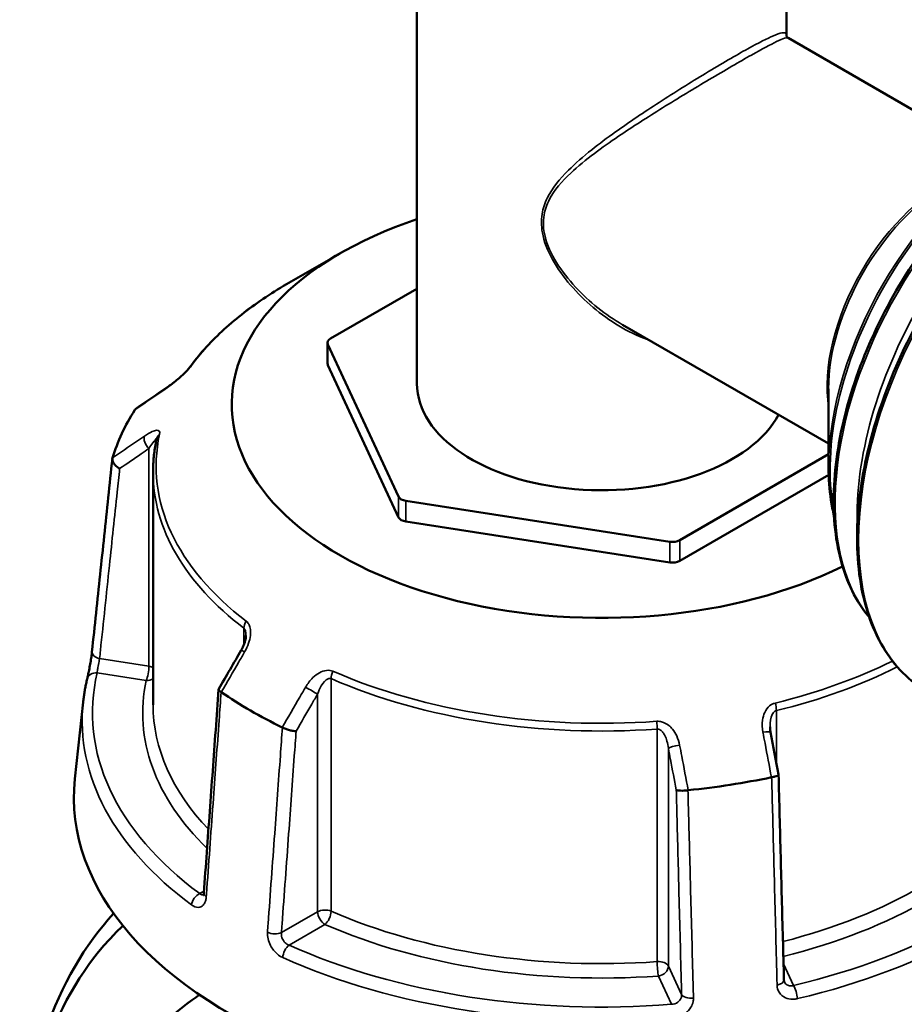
# Model space of a CAD drawing. Header units: millimetres. Extents: x 0 to 926, y 0 to 951.
# Tile 15 of 17: x 669 to 754, y 807 to 902. Entities that reach past the tile are written whole.
import ezdxf

# ---------------------------------------------------------------- set-up
doc = ezdxf.new("R2010")
doc.units = ezdxf.units.MM
doc.layers.add('Visible (ANSI)', color=7, linetype='Continuous', lineweight=50)
doc.layers.add('Visible Narrow (ANSI)', color=7, linetype='Continuous', lineweight=35)

msp = doc.modelspace()

# ---------------------------------------------------------------- linework, layer by layer
at = {"layer": 'Visible (ANSI)'}
for p, q in [((707.123, 908.642), (707.123, 866.855)), ((742.823, 908.642), (742.823, 900.511)), ((762.893, 888.771), (742.988, 900.263)), ((699.695, 879.449), (694.527, 876.466)), ((707.123, 876.023), (698.78, 871.206)), ((746.893, 861.058), (726.988, 872.551)), ((698.487, 868.798), (698.487, 870.798)), ((698.521, 870.649), (705.35, 855.934)), ((698.521, 868.648), (705.35, 853.934)), ((746.893, 866.35), (746.893, 858.751)), ((732.509, 851.732), (746.893, 860.037)), ((681.623, 858.311), (681.623, 835.828)), ((732.509, 849.732), (746.904, 858.043)), ((706.057, 855.526), (731.543, 851.583)), ((706.057, 853.525), (731.543, 849.583)), ((674.864, 836.06), (674.071, 828.668))]:
    msp.add_line(p, q, dxfattribs=at)
for centre, major_axis, ratio, start_param, end_param in [((724.973, 864.855), (-35.749, 0), 0.57735, 5.235194, 8.562735), ((699.487, 870.798), (-1, 0), 0.57735, 5.497787, 6.544985), ((699.487, 868.798), (-1, 0), 0.57735, 0, 0.261799), ((11629.662, -9759.212), (-14681.182, 6105.926), 0.781167, 5.814792, 5.815074), ((724.973, 866.855), (17.85, 0), 0.57735, 3.141593, 5.98775), ((724.973, 854.853), (-47.999, 0), 0.57735, 5.934582, 6.10819), ((706.316, 856.083), (-1, 0), 0.57735, 0.261799, 1.308997), ((706.316, 854.083), (-1, 0), 0.57735, 0.261799, 1.308997), ((731.802, 852.141), (-1, 0), 0.57735, 1.308997, 2.356194), ((731.802, 850.14), (-1, 0), 0.57735, 1.308997, 2.356194), ((8674.201, -3808.448), (-8000.893, -13857.955), 0.577385, 4.710226, 4.710498), ((724.973, 854.853), (-47.999, 0), 0.57735, 0.698594, 0.872202), ((-2142.8, -2086.029), (-2409.457, 15580.337), 0.211644, 4.867779, 4.868046), ((724.973, 826.847), (51, 0), 0.57735, 3.079689, 6.248031), ((724.973, 854.853), (-47.999, 0), 0.57735, 1.745791, 1.9194)]:
    msp.add_ellipse(centre, major_axis=major_axis, ratio=ratio, start_param=start_param, end_param=end_param, dxfattribs=at)
for points, knots in [([(742.988, 900.263), (742.965, 900.276), (742.941, 900.294), (742.898, 900.336), (742.879, 900.361), (742.851, 900.408), (742.841, 900.43), (742.829, 900.468), (742.826, 900.483), (742.823, 900.504), (742.823, 900.51), (742.823, 900.511)], [9.3600345, 9.3600345, 9.3600345, 9.3600345, 9.4037193, 9.4037193, 9.4474042, 9.4474042, 9.491089, 9.491089, 9.5347738, 9.5347738, 9.5784587, 9.5784587, 9.5784587, 9.5784587]), ([(750.832, 844.255), (750.422, 844.739), (750.045, 845.266), (748.684, 847.53), (747.989, 849.581), (747.286, 854.223), (747.292, 856.822), (748.012, 862.285), (748.726, 865.148), (750.787, 870.844), (752.132, 873.676), (755.317, 879.028), (757.156, 881.547), (761.145, 886.022), (763.296, 887.976), (767.699, 891.122), (769.952, 892.311), (774.334, 893.79), (776.465, 894.082), (778.763, 893.865), (779.091, 893.82), (779.414, 893.762)], [4.131017, 4.131017, 4.131017, 4.131017, 4.236488, 4.236488, 4.553095, 4.553095, 4.875486, 4.875486, 5.198296, 5.198296, 5.520616, 5.520616, 5.842752, 5.842752, 6.165131, 6.165131, 6.487996, 6.487996, 6.810029, 6.810029, 6.864557, 6.864557, 6.864557, 6.864557]), ([(756.42, 837.083), (754.713, 838.068), (753.276, 839.517), (751.067, 843.201), (750.308, 845.45), (749.544, 850.538), (749.553, 853.386), (750.346, 859.37), (751.131, 862.506), (753.392, 868.746), (754.867, 871.848), (758.358, 877.711), (760.373, 880.47), (764.745, 885.371), (767.1, 887.511), (771.922, 890.954), (774.388, 892.256), (779.183, 893.875), (781.513, 894.194), (785.388, 893.83), (786.996, 893.33), (788.42, 892.508)], [3.926991, 3.926991, 3.926991, 3.926991, 4.23737, 4.23737, 4.554304, 4.554304, 4.876498, 4.876498, 5.199061, 5.199061, 5.521175, 5.521175, 5.843122, 5.843122, 6.165292, 6.165292, 6.487906, 6.487906, 6.809768, 6.809768, 7.068583, 7.068583, 7.068583, 7.068583]), ([(694.527, 876.466), (693.738, 876.01), (692.978, 875.536), (691.522, 874.555), (690.825, 874.047), (689.499, 872.999), (688.869, 872.46), (687.682, 871.351), (687.124, 870.783), (686.083, 869.619), (685.599, 869.024), (685.155, 868.418)], [3.1415927, 3.1415927, 3.1415927, 3.1415927, 3.2187165, 3.2187165, 3.2958403, 3.2958403, 3.3729641, 3.3729641, 3.4500879, 3.4500879, 3.5272117, 3.5272117, 3.5272117, 3.5272117]), ([(685.155, 868.418), (685.137, 868.393), (685.112, 868.361), (685.044, 868.278), (684.997, 868.224), (684.877, 868.093), (684.801, 868.014), (684.612, 867.825), (684.496, 867.715), (684.219, 867.464), (684.057, 867.324), (683.736, 867.059), (683.577, 866.934), (683.289, 866.719), (683.16, 866.626), (683.036, 866.541)], [0, 0, 0, 0, 0.0244874, 0.0244874, 0.055663, 0.055663, 0.0953684, 0.0953684, 0.1476219, 0.1476219, 0.2167051, 0.2167051, 0.2857883, 0.2857883, 0.345416, 0.345416, 0.345416, 0.345416]), ([(681.97, 861.541), (681.924, 861.327), (681.882, 861.113), (681.808, 860.684), (681.776, 860.468), (681.72, 860.038), (681.697, 859.822), (681.66, 859.391), (681.646, 859.175), (681.628, 858.743), (681.623, 858.527), (681.623, 858.311)], [3.8031711, 3.8031711, 3.8031711, 3.8031711, 3.8279351, 3.8279351, 3.852699, 3.852699, 3.8774629, 3.8774629, 3.9022269, 3.9022269, 3.9269908, 3.9269908, 3.9269908, 3.9269908]), ([(675.72, 840.948), (675.851, 842.191), (675.983, 843.434), (676.245, 845.92), (676.376, 847.163), (676.639, 849.649), (676.77, 850.892), (677.032, 853.377), (677.164, 854.62), (677.426, 857.106), (677.557, 858.349), (677.688, 859.592)], [1.204615, 1.204615, 1.204615, 1.204615, 1.67053, 1.67053, 2.136446, 2.136446, 2.602361, 2.602361, 3.068276, 3.068276, 3.534191, 3.534191, 3.534191, 3.534191]), ([(678.394, 858.643), (678.393, 858.644), (678.391, 858.644), (678.275, 858.708), (678.168, 858.784), (677.978, 858.951), (677.896, 859.042), (677.769, 859.23), (677.724, 859.325), (677.681, 859.505), (677.681, 859.589), (677.702, 859.663)], [-0.1537126, -0.1537126, -0.1537126, -0.1537126, -0.1532374, -0.1532374, -0.1140917, -0.1140917, -0.0754562, -0.0754562, -0.036958, -0.036958, 0, 0, 0, 0]), ([(747.419, 854.041), (747.298, 854.544), (747.197, 855.063), (746.968, 856.6), (746.893, 857.655), (746.893, 858.751)], [4.4715988, 4.4715988, 4.4715988, 4.4715988, 4.5553093, 4.5553093, 4.712389, 4.712389, 4.712389, 4.712389]), ([(690.597, 842.523), (690.597, 842.449), (690.591, 842.365), (690.566, 842.187), (690.546, 842.093), (690.496, 841.899), (690.464, 841.8), (690.39, 841.6), (690.348, 841.5), (690.254, 841.302), (690.202, 841.203), (690.146, 841.107)], [0.1380118, 0.1380118, 0.1380118, 0.1380118, 0.1794926, 0.1794926, 0.2209734, 0.2209734, 0.2624542, 0.2624542, 0.303935, 0.303935, 0.3454158, 0.3454158, 0.3454158, 0.3454158]), ([(675.256, 838.323), (675.28, 838.42), (675.307, 838.541), (675.369, 838.829), (675.404, 838.999), (675.475, 839.362), (675.512, 839.556), (675.58, 839.945), (675.611, 840.139), (675.666, 840.507), (675.69, 840.68), (675.712, 840.875), (675.716, 840.912), (675.72, 840.948)], [0, 0, 0, 0, 0.0559614, 0.0559614, 0.1169179, 0.1169179, 0.1785785, 0.1785785, 0.2397459, 0.2397459, 0.2998994, 0.2998994, 0.3148135, 0.3148135, 0.3148135, 0.3148135]), ([(674.864, 836.06), (674.88, 836.211), (674.899, 836.363), (674.939, 836.665), (674.961, 836.817), (675.01, 837.119), (675.036, 837.27), (675.092, 837.571), (675.122, 837.722), (675.186, 838.023), (675.22, 838.173), (675.256, 838.323)], [2.41809785, 2.41809785, 2.41809785, 2.41809785, 2.43322079, 2.43322079, 2.44834374, 2.44834374, 2.46346668, 2.46346668, 2.47858963, 2.47858963, 2.49371257, 2.49371257, 2.49371257, 2.49371257]), ([(687.96, 837.313), (687.864, 836.001), (687.769, 834.688), (687.577, 832.064), (687.482, 830.751), (687.291, 828.126), (687.195, 826.814), (687.004, 824.189), (686.908, 822.877), (686.717, 820.252), (686.621, 818.939), (686.526, 817.627)], [0.578743, 0.578743, 0.578743, 0.578743, 1.042455, 1.042455, 1.506168, 1.506168, 1.96988, 1.96988, 2.433592, 2.433592, 2.897305, 2.897305, 2.897305, 2.897305]), ([(688.201, 837.041), (688.122, 837.091), (688.06, 837.14), (687.977, 837.234), (687.957, 837.278), (687.961, 837.327), (687.965, 837.338), (687.971, 837.349)], [-0.15359492, -0.15359492, -0.15359492, -0.15359492, -0.11655078, -0.11655078, -0.07796289, -0.07796289, -0.06473026, -0.06473026, -0.06473026, -0.06473026]), ([(741.285, 833.166), (741.279, 833.202), (741.273, 833.237), (741.262, 833.308), (741.257, 833.344), (741.249, 833.415), (741.246, 833.45), (741.24, 833.521), (741.238, 833.556), (741.235, 833.626), (741.235, 833.66), (741.235, 833.695)], [0, 0, 0, 0, 0.01460455, 0.01460455, 0.02920911, 0.02920911, 0.04381366, 0.04381366, 0.05841822, 0.05841822, 0.07302277, 0.07302277, 0.07302277, 0.07302277]), ([(695.447, 833.275), (695.446, 833.275), (695.445, 833.275), (695.36, 833.272), (695.26, 833.278), (695.041, 833.309), (694.922, 833.333), (694.679, 833.397), (694.555, 833.436), (694.323, 833.525), (694.216, 833.572), (694.122, 833.622)], [-0.1537126, -0.1537126, -0.1537126, -0.1537126, -0.1532373, -0.1532373, -0.1140917, -0.1140917, -0.0754559, -0.0754559, -0.0369579, -0.0369579, 0, 0, 0, 0]), ([(742.057, 829.078), (742.059, 829.067), (742.057, 829.056), (742.036, 829.019), (741.999, 828.991), (741.883, 828.935), (741.804, 828.907), (741.615, 828.855), (741.509, 828.832), (741.393, 828.812)], [-0.130813, -0.130813, -0.130813, -0.130813, -0.1140917, -0.1140917, -0.0754562, -0.0754562, -0.036958, -0.036958, 0, 0, 0, 0]), ([(742.579, 809.218), (742.545, 810.541), (742.51, 811.865), (742.44, 814.512), (742.406, 815.836), (742.336, 818.483), (742.301, 819.806), (742.232, 822.453), (742.197, 823.777), (742.128, 826.424), (742.093, 827.748), (742.058, 829.071)], [1.204615, 1.204615, 1.204615, 1.204615, 1.665167, 1.665167, 2.125719, 2.125719, 2.58627, 2.58627, 3.046822, 3.046822, 3.507374, 3.507374, 3.507374, 3.507374]), ([(733.304, 827.561), (733.183, 827.544), (733.06, 827.532), (732.817, 827.517), (732.701, 827.515), (732.493, 827.521), (732.403, 827.529), (732.259, 827.554), (732.206, 827.572), (732.175, 827.593), (732.174, 827.593), (732.174, 827.593)], [-0.153595, -0.153595, -0.153595, -0.153595, -0.1165508, -0.1165508, -0.0779628, -0.0779628, -0.039237, -0.039237, 0, 0, 0.0004763, 0.0004763, 0.0004763, 0.0004763]), ([(686.526, 817.627), (686.522, 817.579), (686.516, 817.538), (686.502, 817.471), (686.494, 817.446), (686.482, 817.414), (686.477, 817.406), (686.477, 817.406)], [0, 0, 0, 0, 0.03145843, 0.03145843, 0.06291686, 0.06291686, 0.09307924, 0.09307924, 0.09307924, 0.09307924]), ([(677.814, 815.636), (675.016, 812.623), (672.771, 808.742), (669.948, 800.553), (669.148, 796.436), (668.859, 792.103), (668.776, 790.857), (668.735, 789.592), (668.736, 788.315)], [0.9949817, 0.9949817, 0.9949817, 0.9949817, 1.3643086, 1.3643086, 1.6699392, 1.6699392, 1.6699392, 1.7578835, 1.7578835, 1.7578835, 1.7578835]), ([(690.908, 740.171), (687.657, 742.521), (684.569, 745.531), (678.811, 752.849), (676.199, 757.244), (673.004, 764.532), (672.037, 767.196), (670.461, 772.615), (669.85, 775.37), (668.761, 782.491), (668.574, 786.848), (668.877, 790.988), (669.181, 795.129), (669.974, 799.052), (672.785, 806.993), (675.063, 810.778), (678.158, 813.933), (678.431, 814.198), (678.709, 814.455)], [-3.038705, -3.038705, -3.038705, -3.038705, -2.713017, -2.713017, -2.360066, -2.360066, -2.167818, -2.167818, -1.97557, -1.97557, -1.669939, -1.669939, -1.669939, -1.364309, -1.364309, -0.981305, -0.981305, -0.944992, -0.944992, -0.944992, -0.944992]), ([(742.617, 809.042), (742.613, 809.051), (742.609, 809.06), (742.602, 809.08), (742.599, 809.091), (742.593, 809.113), (742.59, 809.124), (742.585, 809.149), (742.584, 809.162), (742.581, 809.189), (742.58, 809.203), (742.579, 809.218)], [0.24445822, 0.24445822, 0.24445822, 0.24445822, 0.25852937, 0.25852937, 0.27260052, 0.27260052, 0.28667167, 0.28667167, 0.30074282, 0.30074282, 0.31481397, 0.31481397, 0.31481397, 0.31481397]), ([(686.122, 807.772), (685.867, 807.612), (685.615, 807.445), (682.714, 805.398), (680.493, 802.647), (677.715, 796.756), (676.87, 793.916), (676.397, 790.861), (675.923, 787.806), (675.821, 784.537), (676.466, 776.669), (677.539, 772.016), (680.863, 763.381), (683.079, 759.386), (688.569, 752.235), (691.922, 749.204), (695.433, 747.177)], [-2.331473, -2.331473, -2.331473, -2.331473, -2.292648, -2.292648, -1.876538, -1.876538, -1.570796, -1.570796, -1.570796, -1.265054, -1.265054, -0.848945, -0.848945, -0.444177, -0.444177, 0, 0, 0, 0])]:
    msp.add_open_spline(points, degree=3, knots=knots, dxfattribs=at)
for points in [[(679.87, 864.332), (679.867, 864.328), (679.864, 864.324), (679.861, 864.319)], [(679.87, 864.332), (679.896, 864.372), (679.93, 864.406), (679.971, 864.435)], [(677.707, 859.678), (677.705, 859.673), (677.704, 859.668), (677.702, 859.663)], [(688.201, 837.041), (688.207, 837.037), (688.212, 837.034), (688.218, 837.03)], [(694.103, 833.632), (694.109, 833.629), (694.116, 833.626), (694.122, 833.622)], [(741.369, 828.807), (741.377, 828.809), (741.385, 828.811), (741.393, 828.812)], [(733.304, 827.561), (733.313, 827.562), (733.321, 827.563), (733.33, 827.564)]]:
    msp.add_open_spline(points, degree=3, dxfattribs=at)
at = {"layer": 'Visible Narrow (ANSI)'}
for p, q in [((698.521, 868.648), (698.521, 870.649)), ((681.221, 860.586), (681.221, 839.548)), ((705.35, 855.934), (705.35, 853.934)), ((706.057, 853.525), (706.057, 855.526)), ((732.509, 849.732), (732.509, 851.732)), ((731.543, 851.583), (731.543, 849.583)), ((690.395, 843.215), (690.395, 841.617)), ((681.221, 839.548), (676.456, 840.286)), ((676.229, 838.907), (680.963, 838.174)), ((698.827, 815.865), (698.827, 838.347)), ((697.517, 836.85), (697.517, 815.813)), ((741.845, 830.2), (741.845, 835.256)), ((730.327, 833.474), (730.327, 810.992)), ((731.416, 810.568), (731.416, 831.606)), ((686.539, 817.802), (686.132, 817.568)), ((697.517, 815.813), (694.028, 813.798)), ((694.759, 812.587), (698.224, 814.588)), ((732.693, 807.817), (731.416, 810.568)), ((743.503, 808.692), (742.539, 810.771)), ((730.45, 809.602), (731.719, 806.869))]:
    msp.add_line(p, q, dxfattribs=at)
for centre, major_axis, ratio, start_param, end_param in [((772.42, 864.796), (-16, -27.713), 0.57735, 3.141593, 6.283185), ((768.177, 867.245), (-14.604, -25.294), 0.57735, 3.354914, 6.069864), ((765.142, 868.998), (12.8, 22.17), 0.57735, 0.587652, 2.553941), ((764.892, 869.142), (-12.727, -22.043), 0.57735, 3.926991, 5.497787), ((770.299, 866.02), (-14.604, -25.294), 0.57735, 3.882673, 5.542105), ((758.061, 873.086), (-8, -13.856), 0.57735, 3.765918, 5.65886), ((758.311, 872.942), (8.073, 13.983), 0.57735, 0.785398, 2.356194), ((724.973, 858.888), (43.057, 0), 0.57735, 2.356194, 2.741814), ((685.962, 867.827), (-0.807, 0.591), 0.752113, 6.000963, 6.283185), ((683.602, 865.716), (-0.566, 0.824), 0.557115, 0, 0.25272), ((681.48, 861.144), (-0.566, 0.824), 0.557115, 0.384237, 1.889275), ((724.973, 858.888), (-43.057, 0), 0.57735, 6.159366, 6.930604), ((682.947, 861.33), (-0.978, 0.211), 0.810246, 5.670703, 6.283185), ((724.973, 858.311), (-43.35, 0), 0.57735, 0, 0.647418), ((691.193, 843.564), (0.607, 0.795), 0.651273, 1.649988, 2.435386), ((676.715, 840.843), (-0.994, 0.105), 0.59362, 0, 1.370616), ((691.012, 840.606), (-0.865, 0.501), 0.00177, 5.393628, 6.283185), ((680.963, 838.991), (-0.153, -0.988), 0.211325, 0.631914, 2.202711), ((680.963, 838.991), (-1, 0), 0.57735, 3.990955, 4.45059), ((724.973, 858.888), (-43.057, 0), 0.57735, 1.970575, 2.28152), ((724.973, 858.311), (43.35, 0), 0.57735, 5.112168, 5.431493), ((724.973, 835.012), (-49.209, 0), 0.57735, 6.145667, 6.944302), ((676.229, 838.09), (-0.972, 0.233), 0.808788, 4.903881, 6.283185), ((699.43, 838.808), (-0.4, -0.916), 0.492453, 4.652294, 5.437692), ((724.973, 858.888), (-43.057, 0), 0.57735, 0.923378, 1.694616), ((724.973, 835.012), (-44.35, 0), 0.57735, 6.159366, 6.819056), ((680.963, 838.991), (0.978, -0.211), 0.810246, 4.885305, 5.613546), ((696.81, 837.258), (-0.865, 0.501), 0.00177, 3.757073, 5.262111), ((724.973, 858.311), (43.35, 0), 0.57735, 4.06497, 4.836209), ((724.973, 834.267), (-50.205, 0), 0.57735, 6.221282, 6.944302), ((724.973, 835.828), (-43.35, 0), 0.57735, 0, 0.50213), ((741.456, 835.788), (0.237, -0.972), 0.317793, 0.916103, 1.701501), ((730.203, 834.047), (-0.072, 0.997), 0.10084, 4.093282, 4.87868), ((740.303, 832.981), (0.983, 0.186), 0.151523, 0, 1.289581), ((732.382, 831.755), (-0.983, -0.186), 0.151523, 4.562691, 6.067729), ((724.973, 835.828), (-43.35, 0), 0.57735, 1.986567, 2.741814), ((724.973, 835.012), (44.35, 0), 0.57735, 5.119152, 5.883406), ((724.973, 835.012), (49.209, 0), 0.57735, 5.09847, 5.897105), ((724.973, 834.267), (50.205, 0), 0.57735, 5.09847, 5.897105), ((686.132, 816.751), (0.596, 0.803), 0.644466, 0.855759, 2.339289), ((687.523, 817.554), (-0.997, 0.073), 0.524643, 0, 0.742118), ((698.224, 815.404), (-1, 0), 0.57735, 4.06497, 5.497787), ((698.224, 815.404), (0.5, -0.866), 0.57735, 3.926991, 5.497787), ((698.224, 815.404), (0.4, 0.916), 0.492453, 3.866896, 5.437692), ((724.973, 835.828), (-43.35, 0), 0.57735, 0.923378, 1.694616), ((693.321, 814.207), (0.997, -0.073), 0.524643, 4.050499, 5.537901), ((724.973, 835.012), (44.35, 0), 0.57735, 4.06497, 4.836209), ((694.759, 811.771), (-0.41, -0.912), 0.501328, 3.872115, 5.355644), ((724.973, 835.012), (-49.209, 0), 0.57735, 0.909679, 1.708314), ((724.973, 834.267), (50.205, 0), 0.57735, 4.051272, 4.849907), ((730.45, 810.419), (1, 0), 0.57735, 0.261799, 1.694616), ((730.45, 810.419), (0.072, -0.997), 0.10084, 4.093282, 5.664078), ((730.45, 810.419), (0.907, 0.421), 0.788675, 4.36151, 5.932306), ((741.58, 809.192), (1, 0.026), 0.506161, 5.043335, 6.283185), ((743.503, 807.876), (0.228, -0.974), 0.30746, 1.00611, 2.489639), ((733.659, 807.966), (-1, -0.026), 0.506161, 0.247552, 1.734954)]:
    msp.add_ellipse(centre, major_axis=major_axis, ratio=ratio, start_param=start_param, end_param=end_param, dxfattribs=at)
for points, knots in [([(742.822, 900.514), (742.822, 900.6), (742.803, 900.664), (742.622, 900.845), (742.251, 900.775), (740.971, 900.225), (740.148, 899.805), (737.95, 898.59), (736.534, 897.766), (733.562, 895.968), (732.03, 895.014), (729.072, 893.1), (727.643, 892.142), (725.502, 890.609), (724.733, 890.036), (723.196, 888.81), (722.435, 888.157), (720.917, 886.645), (720.187, 885.772), (719.469, 884.299), (719.296, 883.789), (719.103, 882.58), (719.136, 881.864), (719.504, 880.255), (719.902, 879.368), (720.911, 877.67), (721.529, 876.857), (723.585, 874.562), (725.208, 873.251), (727.815, 871.757), (728.718, 871.339), (729.635, 871.022)], [-9.578459, -9.578459, -9.578459, -9.578459, -9.385318, -9.385318, -8.783113, -8.783113, -8.274546, -8.274546, -7.721308, -7.721308, -7.200507, -7.200507, -6.695816, -6.695816, -6.396049, -6.396049, -6.063276, -6.063276, -5.65846, -5.65846, -5.463231, -5.463231, -5.219553, -5.219553, -4.915144, -4.915144, -4.600848, -4.600848, -3.9604, -3.9604, -3.639519, -3.639519, -3.639519, -3.639519]), ([(726.988, 872.55), (725.329, 873.507), (723.777, 874.743), (721.76, 876.92), (721.131, 877.718), (720.105, 879.38), (719.701, 880.246), (719.326, 881.813), (719.292, 882.508), (719.489, 883.677), (719.665, 884.168), (720.395, 885.585), (721.138, 886.42), (722.679, 887.866), (723.451, 888.49), (725.009, 889.662), (725.787, 890.212), (727.952, 891.683), (729.395, 892.605), (732.374, 894.458), (733.914, 895.388), (736.892, 897.154), (738.305, 897.974), (740.485, 899.202), (741.295, 899.638), (742.514, 900.226), (742.86, 900.337), (742.988, 900.263)], [3.991882, 3.991882, 3.991882, 3.991882, 4.600848, 4.600848, 4.915144, 4.915144, 5.219553, 5.219553, 5.463231, 5.463231, 5.65846, 5.65846, 6.063276, 6.063276, 6.396049, 6.396049, 6.695816, 6.695816, 7.200507, 7.200507, 7.721308, 7.721308, 8.274546, 8.274546, 8.783113, 8.783113, 9.360034, 9.360034, 9.360034, 9.360034]), ([(682.939, 866.436), (683.154, 866.583), (683.381, 866.75), (683.803, 867.083), (683.997, 867.244), (684.319, 867.526), (684.447, 867.643), (684.707, 867.89), (684.837, 868.02), (685.043, 868.239), (685.124, 868.33), (685.238, 868.467), (685.277, 868.517), (685.311, 868.563)], [-0.345416, -0.345416, -0.345416, -0.345416, -0.2513157, -0.2513157, -0.1744041, -0.1744041, -0.1229221, -0.1229221, -0.0672144, -0.0672144, -0.0258517, -0.0258517, 0, 0, 0, 0]), ([(679.861, 864.319), (680.635, 864.851), (681.409, 865.384), (682.183, 865.916), (682.435, 866.089), (682.687, 866.262), (682.939, 866.436)], [-1.9791464, -1.9791464, -1.9791464, -1.9791464, -1.6399942, -1.6399942, -1.6399942, -1.52956, -1.52956, -1.52956, -1.52956]), ([(682.245, 861.958), (682.272, 862.08), (682.264, 862.174), (682.133, 862.405), (681.856, 862.362), (681.307, 862.123), (681.051, 861.973), (680.783, 861.789)], [-0.3454168, -0.3454168, -0.3454168, -0.3454168, -0.2827888, -0.2827888, -0.1173418, -0.1173418, 0, 0, 0, 0]), ([(680.783, 861.789), (680.531, 861.617), (680.279, 861.444), (680.027, 861.271), (679.254, 860.74), (678.48, 860.209), (677.707, 859.678)], [-2.74525, -2.74525, -2.74525, -2.74525, -2.6347843, -2.6347843, -2.6347843, -2.2956636, -2.2956636, -2.2956636, -2.2956636]), ([(681.221, 860.586), (681.355, 860.79), (681.483, 860.977), (681.759, 861.35), (681.897, 861.511), (681.951, 861.497), (681.955, 861.493), (681.958, 861.487)], [0, 0, 0, 0, 0.1173418, 0.1173418, 0.2827888, 0.2827888, 0.3014145, 0.3014145, 0.3014145, 0.3014145]), ([(678.394, 858.643), (679.084, 859.117), (679.775, 859.592), (680.465, 860.066), (680.717, 860.24), (680.969, 860.413), (681.221, 860.586)], [2.3321299, 2.3321299, 2.3321299, 2.3321299, 2.6347843, 2.6347843, 2.6347843, 2.74525, 2.74525, 2.74525, 2.74525]), ([(676.456, 840.286), (676.483, 840.542), (676.51, 840.799), (676.827, 843.797), (677.116, 846.539), (677.405, 849.28), (677.655, 851.646), (677.905, 854.011), (678.234, 857.132), (678.314, 857.887), (678.394, 858.643)], [1.204615, 1.204615, 1.204615, 1.204615, 1.300862, 1.300862, 2.32853, 2.32853, 2.32853, 3.215225, 3.215225, 3.498434, 3.498434, 3.498434, 3.498434]), ([(690.395, 843.215), (690.421, 843.195), (690.445, 843.17), (690.5, 843.09), (690.527, 843.027), (690.575, 842.858), (690.59, 842.745), (690.597, 842.59), (690.597, 842.557), (690.597, 842.523)], [0, 0, 0, 0, 0.0258517, 0.0258517, 0.0672144, 0.0672144, 0.1230504, 0.1230504, 0.1380118, 0.1380118, 0.1380118, 0.1380118]), ([(690.467, 840.923), (690.625, 841.196), (690.758, 841.484), (690.938, 842.018), (690.997, 842.263), (691.045, 842.667), (691.051, 842.827), (691.029, 843.152), (690.997, 843.315), (690.898, 843.57), (690.842, 843.67), (690.73, 843.807), (690.682, 843.854), (690.629, 843.895)], [-0.3454158, -0.3454158, -0.3454158, -0.3454158, -0.2508172, -0.2508172, -0.1741557, -0.1741557, -0.1230504, -0.1230504, -0.0672144, -0.0672144, -0.0258517, -0.0258517, 0, 0, 0, 0]), ([(688.218, 837.03), (688.783, 838.009), (689.349, 838.988), (689.915, 839.966), (690.099, 840.285), (690.283, 840.604), (690.467, 840.923)], [-1.9791464, -1.9791464, -1.9791464, -1.9791464, -1.6399911, -1.6399911, -1.6399911, -1.52956, -1.52956, -1.52956, -1.52956]), ([(676.229, 838.907), (676.23, 838.966), (676.236, 839.037), (676.259, 839.246), (676.283, 839.397), (676.347, 839.758), (676.39, 839.97), (676.437, 840.199), (676.447, 840.244), (676.456, 840.286)], [0, 0, 0, 0, 0.0604374, 0.0604374, 0.1571372, 0.1571372, 0.282847, 0.282847, 0.3148135, 0.3148135, 0.3148135, 0.3148135]), ([(699.004, 839.059), (698.817, 839.141), (698.606, 839.168), (697.913, 839.093), (697.451, 838.805), (696.794, 838.174), (696.555, 837.86), (696.359, 837.521)], [-0.3454164, -0.3454164, -0.3454164, -0.3454164, -0.2762086, -0.2762086, -0.1173418, -0.1173418, 0, 0, 0, 0]), ([(697.517, 836.85), (697.615, 837.132), (697.734, 837.401), (698.06, 837.964), (698.289, 838.241), (698.631, 838.382), (698.735, 838.387), (698.827, 838.347)], [0, 0, 0, 0, 0.1173418, 0.1173418, 0.2762086, 0.2762086, 0.3454164, 0.3454164, 0.3454164, 0.3454164]), ([(696.359, 837.521), (696.174, 837.203), (695.989, 836.885), (695.804, 836.566), (695.237, 835.588), (694.67, 834.61), (694.103, 833.632)], [-0.9791356, -0.9791356, -0.9791356, -0.9791356, -0.8687045, -0.8687045, -0.8687045, -0.5295492, -0.5295492, -0.5295492, -0.5295492]), ([(686.762, 817.254), (686.782, 817.527), (686.802, 817.799), (687.033, 820.98), (687.245, 823.889), (687.456, 826.798), (687.639, 829.308), (687.821, 831.817), (688.07, 835.232), (688.135, 836.136), (688.201, 837.041)], [-2.897305, -2.897305, -2.897305, -2.897305, -2.801058, -2.801058, -1.77339, -1.77339, -1.77339, -0.886695, -0.886695, -0.567139, -0.567139, -0.567139, -0.567139]), ([(695.447, 833.275), (695.953, 834.148), (696.458, 835.021), (696.964, 835.894), (697.148, 836.213), (697.333, 836.531), (697.517, 836.85)], [0.5660155, 0.5660155, 0.5660155, 0.5660155, 0.8687045, 0.8687045, 0.8687045, 0.9791356, 0.9791356, 0.9791356, 0.9791356]), ([(741.731, 835.989), (741.531, 835.94), (741.345, 835.842), (740.788, 835.374), (740.582, 834.849), (740.461, 833.944), (740.477, 833.555), (740.548, 833.175)], [-0.3454168, -0.3454168, -0.3454168, -0.3454168, -0.2810905, -0.2810905, -0.1173418, -0.1173418, 0, 0, 0, 0]), ([(741.235, 833.695), (741.235, 833.809), (741.239, 833.921), (741.282, 834.441), (741.383, 834.839), (741.655, 835.168), (741.747, 835.232), (741.845, 835.256)], [0.0730228, 0.0730228, 0.0730228, 0.0730228, 0.1173418, 0.1173418, 0.2810905, 0.2810905, 0.3454168, 0.3454168, 0.3454168, 0.3454168]), ([(732.501, 831.93), (732.443, 832.234), (732.349, 832.533), (732.107, 833.046), (731.973, 833.267), (731.7, 833.598), (731.577, 833.722), (731.295, 833.945), (731.132, 834.043), (730.828, 834.164), (730.691, 834.199), (730.465, 834.224), (730.378, 834.225), (730.291, 834.219)], [-0.345416, -0.345416, -0.345416, -0.345416, -0.2514166, -0.2514166, -0.1744529, -0.1744529, -0.1228891, -0.1228891, -0.0672144, -0.0672144, -0.0258517, -0.0258517, 0, 0, 0, 0]), ([(694.122, 833.622), (694.056, 832.718), (693.99, 831.813), (693.741, 828.4), (693.558, 825.89), (693.375, 823.381), (693.162, 820.472), (692.95, 817.564), (692.718, 814.383), (692.698, 814.111), (692.678, 813.839)], [-3.534781, -3.534781, -3.534781, -3.534781, -3.215225, -3.215225, -2.32853, -2.32853, -2.32853, -1.300862, -1.300862, -1.204615, -1.204615, -1.204615, -1.204615]), ([(694.028, 813.798), (694.048, 814.071), (694.068, 814.343), (694.3, 817.524), (694.512, 820.433), (694.724, 823.341), (694.906, 825.851), (695.089, 828.36), (695.33, 831.672), (695.389, 832.473), (695.447, 833.275)], [1.204615, 1.204615, 1.204615, 1.204615, 1.300862, 1.300862, 2.32853, 2.32853, 2.32853, 3.215225, 3.215225, 3.498434, 3.498434, 3.498434, 3.498434]), ([(730.327, 833.474), (730.37, 833.477), (730.413, 833.474), (730.524, 833.449), (730.591, 833.418), (730.741, 833.315), (730.821, 833.234), (730.96, 833.049), (731.02, 832.948), (731.155, 832.678), (731.222, 832.5), (731.341, 832.087), (731.388, 831.848), (731.416, 831.606)], [0, 0, 0, 0, 0.0258517, 0.0258517, 0.0672144, 0.0672144, 0.1228891, 0.1228891, 0.1744529, 0.1744529, 0.2514166, 0.2514166, 0.345416, 0.345416, 0.345416, 0.345416]), ([(740.548, 833.175), (740.616, 832.817), (740.683, 832.46), (740.75, 832.102), (740.956, 831.004), (741.162, 829.906), (741.369, 828.807)], [-2.9717419, -2.9717419, -2.9717419, -2.9717419, -2.8613077, -2.8613077, -2.8613077, -2.5221555, -2.5221555, -2.5221555, -2.5221555]), ([(733.33, 827.564), (733.121, 828.662), (732.913, 829.759), (732.705, 830.857), (732.637, 831.215), (732.569, 831.572), (732.501, 831.93)], [-1.9791464, -1.9791464, -1.9791464, -1.9791464, -1.6400257, -1.6400257, -1.6400257, -1.52956, -1.52956, -1.52956, -1.52956]), ([(731.416, 831.606), (731.484, 831.248), (731.551, 830.89), (731.619, 830.533), (731.804, 829.553), (731.989, 828.573), (732.174, 827.593)], [1.52956, 1.52956, 1.52956, 1.52956, 1.6400257, 1.6400257, 1.6400257, 1.9426801, 1.9426801, 1.9426801, 1.9426801]), ([(741.393, 828.812), (741.417, 827.894), (741.441, 826.975), (741.531, 823.508), (741.598, 820.96), (741.664, 818.412), (741.741, 815.458), (741.818, 812.505), (741.903, 809.275), (741.91, 808.998), (741.917, 808.722)], [-3.534781, -3.534781, -3.534781, -3.534781, -3.215225, -3.215225, -2.32853, -2.32853, -2.32853, -1.300862, -1.300862, -1.204615, -1.204615, -1.204615, -1.204615]), ([(732.174, 827.593), (732.195, 826.779), (732.217, 825.965), (732.305, 822.603), (732.372, 820.055), (732.439, 817.507), (732.516, 814.553), (732.594, 811.6), (732.679, 808.37), (732.686, 808.094), (732.693, 807.817)], [0.603487, 0.603487, 0.603487, 0.603487, 0.886695, 0.886695, 1.77339, 1.77339, 1.77339, 2.801058, 2.801058, 2.897305, 2.897305, 2.897305, 2.897305]), ([(733.836, 807.472), (733.828, 807.748), (733.821, 808.025), (733.736, 811.255), (733.658, 814.208), (733.579, 817.161), (733.512, 819.709), (733.445, 822.257), (733.353, 825.724), (733.329, 826.642), (733.304, 827.561)], [-2.897305, -2.897305, -2.897305, -2.897305, -2.801058, -2.801058, -1.77339, -1.77339, -1.77339, -0.886695, -0.886695, -0.567139, -0.567139, -0.567139, -0.567139]), ([(686.494, 817.448), (686.492, 817.447), (686.489, 817.446), (686.393, 817.42), (686.29, 817.445), (686.172, 817.532), (686.152, 817.549), (686.132, 817.568)], [0.1824385, 0.1824385, 0.1824385, 0.1824385, 0.1852099, 0.1852099, 0.2922201, 0.2922201, 0.3148111, 0.3148111, 0.3148111, 0.3148111]), ([(685.346, 816.469), (685.393, 816.434), (685.441, 816.403), (685.714, 816.245), (685.943, 816.202), (686.294, 816.295), (686.428, 816.391), (686.611, 816.643), (686.672, 816.78), (686.737, 817.036), (686.754, 817.142), (686.762, 817.254)], [-0.3148111, -0.3148111, -0.3148111, -0.3148111, -0.2922201, -0.2922201, -0.1852099, -0.1852099, -0.1028944, -0.1028944, -0.0395748, -0.0395748, 0, 0, 0, 0]), ([(692.678, 813.839), (692.649, 813.437), (692.755, 812.97), (693.14, 812.231), (693.369, 811.941), (693.793, 811.58), (693.969, 811.468), (694.147, 811.388)], [-0.3148129, -0.3148129, -0.3148129, -0.3148129, -0.1729885, -0.1729885, -0.066534, -0.066534, 0, 0, 0, 0]), ([(694.759, 812.587), (694.662, 812.621), (694.567, 812.672), (694.344, 812.841), (694.228, 812.982), (694.041, 813.351), (693.999, 813.589), (694.028, 813.798)], [0, 0, 0, 0, 0.066534, 0.066534, 0.1729885, 0.1729885, 0.3148129, 0.3148129, 0.3148129, 0.3148129]), ([(743.503, 808.692), (743.43, 808.669), (743.357, 808.655), (743.17, 808.645), (743.058, 808.664), (742.83, 808.761), (742.722, 808.857), (742.638, 808.999), (742.627, 809.02), (742.617, 809.042)], [0, 0, 0, 0, 0.0486765, 0.0486765, 0.1265588, 0.1265588, 0.2278058, 0.2278058, 0.2444582, 0.2444582, 0.2444582, 0.2444582]), ([(741.917, 808.722), (741.924, 808.472), (741.991, 808.234), (742.258, 807.795), (742.477, 807.607), (742.947, 807.403), (743.179, 807.358), (743.571, 807.36), (743.725, 807.378), (743.878, 807.414)], [-0.314814, -0.314814, -0.314814, -0.314814, -0.2278058, -0.2278058, -0.1265588, -0.1265588, -0.0486765, -0.0486765, 0, 0, 0, 0]), ([(732.693, 807.817), (732.696, 807.756), (732.693, 807.696), (732.666, 807.539), (732.632, 807.445), (732.52, 807.245), (732.43, 807.144), (732.152, 806.941), (731.937, 806.872), (731.719, 806.869)], [0, 0, 0, 0, 0.0398626, 0.0398626, 0.1036426, 0.1036426, 0.1865568, 0.1865568, 0.3148109, 0.3148109, 0.3148109, 0.3148109]), ([(731.855, 805.554), (732.287, 805.589), (732.716, 805.748), (733.278, 806.165), (733.462, 806.367), (733.696, 806.759), (733.768, 806.941), (733.828, 807.241), (733.839, 807.357), (733.836, 807.472)], [-0.3148109, -0.3148109, -0.3148109, -0.3148109, -0.1865568, -0.1865568, -0.1036426, -0.1036426, -0.0398626, -0.0398626, 0, 0, 0, 0])]:
    msp.add_open_spline(points, degree=3, knots=knots, dxfattribs=at)

doc.saveas('drawing.dxf')
